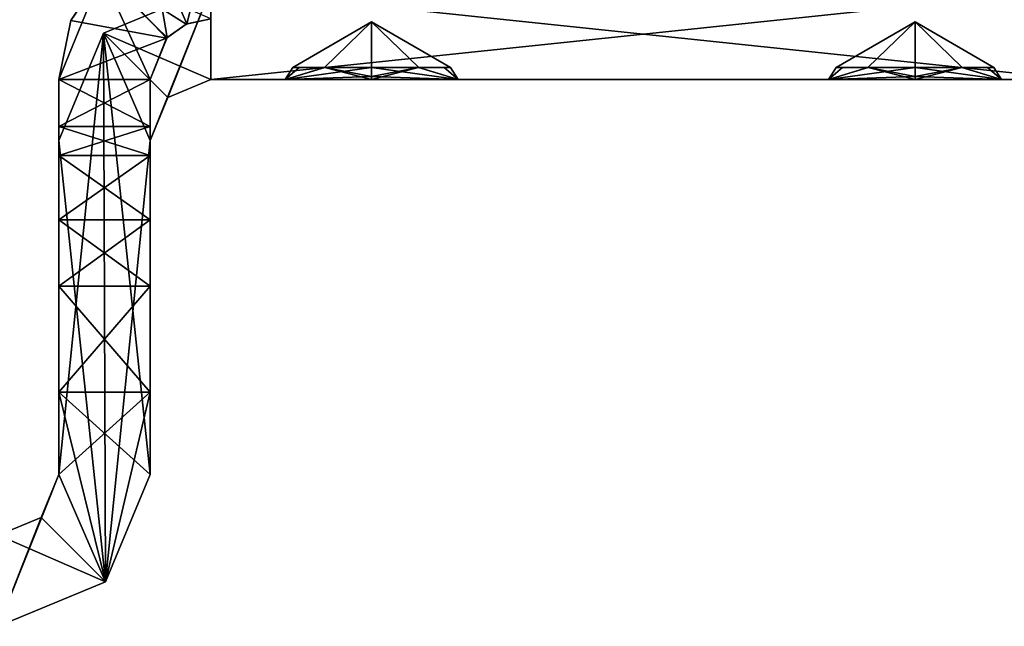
# Model space of a CAD drawing. Header units: millimetres. Extents: x -253 to 253, y -26 to 186.
# Tile 64 of 86: x 228.85 to 245.07, y -15.5 to -5.51. Entities that reach past the tile are written whole.
import ezdxf

# ---------------------------------------------------------------- set-up
doc = ezdxf.new("R2010")
doc.units = ezdxf.units.MM
doc.header["$LTSCALE"] = 52.148148
for name, color, linetype in [('1077', 7, 'CONTINUOUS'), ('1078', 7, 'CONTINUOUS'), ('1079', 7, 'CONTINUOUS'), ('1080', 7, 'CONTINUOUS'), ('1081', 7, 'CONTINUOUS'), ('1082', 7, 'CONTINUOUS'), ('1087', 7, 'CONTINUOUS'), ('1088', 7, 'CONTINUOUS'), ('1116', 7, 'CONTINUOUS'), ('1117', 7, 'CONTINUOUS'), ('1118', 7, 'CONTINUOUS'), ('1119', 7, 'CONTINUOUS'), ('1120', 7, 'CONTINUOUS'), ('1121', 7, 'CONTINUOUS'), ('1122', 7, 'CONTINUOUS'), ('1123', 7, 'CONTINUOUS'), ('1206', 7, 'CONTINUOUS'), ('1207', 7, 'CONTINUOUS'), ('1208', 7, 'CONTINUOUS'), ('1209', 7, 'CONTINUOUS'), ('1219', 7, 'CONTINUOUS'), ('1220', 7, 'CONTINUOUS'), ('1221', 7, 'CONTINUOUS'), ('1222', 7, 'CONTINUOUS'), ('1223', 7, 'CONTINUOUS'), ('1224', 7, 'CONTINUOUS'), ('1225', 7, 'CONTINUOUS'), ('1226', 7, 'CONTINUOUS'), ('1227', 7, 'CONTINUOUS'), ('1228', 7, 'CONTINUOUS'), ('1229', 7, 'CONTINUOUS'), ('1230', 7, 'CONTINUOUS'), ('1231', 7, 'CONTINUOUS'), ('1232', 7, 'CONTINUOUS'), ('1233', 7, 'CONTINUOUS'), ('1234', 7, 'CONTINUOUS'), ('1235', 7, 'CONTINUOUS'), ('1236', 7, 'CONTINUOUS'), ('715', 7, 'CONTINUOUS'), ('717', 7, 'CONTINUOUS'), ('720', 7, 'CONTINUOUS'), ('721', 7, 'CONTINUOUS'), ('722', 7, 'CONTINUOUS')]:
    doc.layers.add(name, color=color, linetype=linetype)

msp = doc.modelspace()

# ---------------------------------------------------------------- linework, layer by layer
at = {"layer": '1077', "linetype": 'Continuous'}
for points in [[(232, -5.5, -88.84), (232, -5.5, -19.16), (231.595, -5.586, -19.18), (232, -5.5, -88.84)], [(232, -5.5, -88.84), (231.595, -5.586, -19.18), (231.609, -5.58, -88.821), (232, -5.5, -88.84)], [(231.595, -5.586, -19.18), (231.269, -5.818, -19.208), (231.281, -5.805, -88.793), (231.595, -5.586, -19.18)], [(231.609, -5.58, -88.821), (231.595, -5.586, -19.18), (231.281, -5.805, -88.793), (231.609, -5.58, -88.821)], [(231.269, -5.818, -19.208), (231, -6.5, -19.15), (231.281, -5.805, -88.793), (231.269, -5.818, -19.208)], [(231.281, -5.805, -88.793), (231, -6.5, -19.15), (231, -6.5, -88.85), (231.281, -5.805, -88.793)]]:
    msp.add_3dface(points, dxfattribs=at)
at = {"layer": '1078', "linetype": 'Continuous'}
for points in [[(229.698, -5.525, -19.21), (231.269, -5.818, -19.208), (230.241, -4.724, -19.206), (229.698, -5.525, -19.21)], [(231.595, -5.586, -19.18), (232, -5.5, -19.16), (230.241, -4.724, -19.206), (231.595, -5.586, -19.18)], [(231.269, -5.818, -19.208), (231.595, -5.586, -19.18), (230.241, -4.724, -19.206), (231.269, -5.818, -19.208)], [(229.5, -6.5, -19.15), (231.269, -5.818, -19.208), (229.698, -5.525, -19.21), (229.5, -6.5, -19.15)], [(231, -6.5, -19.15), (231.269, -5.818, -19.208), (229.5, -6.5, -19.15), (231, -6.5, -19.15)]]:
    msp.add_3dface(points, dxfattribs=at)
at = {"layer": '1079', "linetype": 'Continuous'}
for points in [[(231, -6.5, -19.15), (229.5, -6.5, -19.15), (229.5, -7.269, -18.827), (231, -6.5, -19.15)], [(231, -6.5, -19.15), (229.5, -7.269, -18.827), (231, -7.269, -18.827), (231, -6.5, -19.15)], [(229.5, -7.746, -18.144), (231, -7.746, -18.144), (231, -7.269, -18.827), (229.5, -7.746, -18.144)], [(229.5, -7.269, -18.827), (229.5, -7.746, -18.144), (231, -7.269, -18.827), (229.5, -7.269, -18.827)]]:
    msp.add_3dface(points, dxfattribs=at)
at = {"layer": '1080', "linetype": 'Continuous'}
for points in [[(231, -7.746, -18.144), (229.5, -7.746, -18.144), (229.5, -8.807, -15.032), (231, -7.746, -18.144)], [(231, -7.746, -18.144), (229.5, -8.807, -15.032), (231, -8.807, -15.032), (231, -7.746, -18.144)]]:
    msp.add_3dface(points, dxfattribs=at)
at = {"layer": '1081', "linetype": 'Continuous'}
for points in [[(231, -8.807, -15.032), (229.5, -8.807, -15.032), (229.5, -9.901, -13.56), (231, -8.807, -15.032)], [(231, -8.807, -15.032), (229.5, -9.901, -13.56), (231, -9.901, -13.56), (231, -8.807, -15.032)], [(229.5, -11.647, -13), (231, -11.647, -13), (231, -9.901, -13.56), (229.5, -11.647, -13)], [(229.5, -9.901, -13.56), (229.5, -11.647, -13), (231, -9.901, -13.56), (229.5, -9.901, -13.56)]]:
    msp.add_3dface(points, dxfattribs=at)
at = {"layer": '1082', "linetype": 'Continuous'}
for points in [[(231, -11.647, -13), (229.5, -11.647, -13), (231, -13, -13), (231, -11.647, -13)], [(229.5, -11.647, -13), (229.5, -13, -13), (230.268, -14.768, -13), (229.5, -11.647, -13)], [(231, -13, -13), (229.5, -11.647, -13), (230.268, -14.768, -13), (231, -13, -13)], [(229.5, -13, -13), (229.207, -13.707, -13), (230.268, -14.768, -13), (229.5, -13, -13)], [(229.207, -13.707, -13), (228.5, -14, -13), (230.268, -14.768, -13), (229.207, -13.707, -13)], [(230.268, -14.768, -13), (228.5, -14, -13), (228.5, -15.5, -13), (230.268, -14.768, -13)]]:
    msp.add_3dface(points, dxfattribs=at)
at = {"layer": '1087', "linetype": 'Continuous'}
for points in [[(231, -11.647, -95), (230.268, -14.768, -95), (229.5, -13, -95), (231, -11.647, -95)], [(229.5, -11.647, -95), (231, -11.647, -95), (229.5, -13, -95), (229.5, -11.647, -95)], [(231, -13, -95), (230.268, -14.768, -95), (231, -11.647, -95), (231, -13, -95)], [(230.268, -14.768, -95), (228.5, -15.5, -95), (229.5, -13, -95), (230.268, -14.768, -95)], [(229.5, -13, -95), (228.5, -15.5, -95), (229.207, -13.707, -95), (229.5, -13, -95)], [(228.5, -15.5, -95), (228.5, -14, -95), (229.207, -13.707, -95), (228.5, -15.5, -95)]]:
    msp.add_3dface(points, dxfattribs=at)
at = {"layer": '1088', "linetype": 'Continuous'}
for points in [[(231, -13, -13), (230.268, -14.768, -13), (231, -13, -95), (231, -13, -13)], [(230.268, -14.768, -13), (230.268, -14.768, -95), (231, -13, -95), (230.268, -14.768, -13)], [(230.268, -14.768, -13), (228.5, -15.5, -13), (230.268, -14.768, -95), (230.268, -14.768, -13)], [(228.5, -15.5, -13), (228.5, -15.5, -95), (230.268, -14.768, -95), (228.5, -15.5, -13)]]:
    msp.add_3dface(points, dxfattribs=at)
at = {"layer": '1116', "linetype": 'Continuous'}
for points in [[(231, -6.5, -88.85), (231, -6.5, -19.15), (231, -7.269, -89.173), (231, -6.5, -88.85)], [(231, -6.5, -19.15), (231, -7.269, -18.827), (231, -13, -95), (231, -6.5, -19.15)], [(231, -6.5, -19.15), (231, -13, -95), (231, -7.269, -89.173), (231, -6.5, -19.15)], [(231, -7.269, -18.827), (231, -7.746, -18.144), (231, -13, -95), (231, -7.269, -18.827)], [(231, -7.269, -89.173), (231, -13, -95), (231, -7.746, -89.856), (231, -7.269, -89.173)], [(231, -7.746, -18.144), (231, -8.807, -15.032), (231, -13, -95), (231, -7.746, -18.144)], [(231, -7.746, -89.856), (231, -13, -95), (231, -8.807, -92.968), (231, -7.746, -89.856)], [(231, -8.807, -15.032), (231, -9.901, -13.56), (231, -13, -95), (231, -8.807, -15.032)], [(231, -8.807, -92.968), (231, -13, -95), (231, -9.901, -94.44), (231, -8.807, -92.968)], [(231, -9.901, -13.56), (231, -11.647, -13), (231, -13, -95), (231, -9.901, -13.56)], [(231, -13, -95), (231, -11.647, -95), (231, -9.901, -94.44), (231, -13, -95)], [(231, -11.647, -13), (231, -13, -13), (231, -13, -95), (231, -11.647, -13)]]:
    msp.add_3dface(points, dxfattribs=at)
at = {"layer": '1117', "linetype": 'Continuous'}
for points in [[(231, -6.5, -88.85), (231, -7.269, -89.173), (229.5, -6.5, -88.85), (231, -6.5, -88.85)], [(229.5, -6.5, -88.85), (231, -7.269, -89.173), (229.5, -7.269, -89.173), (229.5, -6.5, -88.85)], [(231, -7.269, -89.173), (231, -7.746, -89.856), (229.5, -7.269, -89.173), (231, -7.269, -89.173)], [(229.5, -7.269, -89.173), (231, -7.746, -89.856), (229.5, -7.746, -89.856), (229.5, -7.269, -89.173)]]:
    msp.add_3dface(points, dxfattribs=at)
at = {"layer": '1118', "linetype": 'Continuous'}
for points in [[(232, -4, -88.84), (231.609, -5.58, -88.821), (231.006, -4.206, -88.82), (232, -4, -88.84)], [(232, -4, -88.84), (232, -5.5, -88.84), (231.609, -5.58, -88.821), (232, -4, -88.84)], [(231.006, -4.206, -88.82), (231.281, -5.805, -88.793), (230.206, -4.759, -88.793), (231.006, -4.206, -88.82)], [(231.609, -5.58, -88.821), (231.281, -5.805, -88.793), (231.006, -4.206, -88.82), (231.609, -5.58, -88.821)], [(231, -6.5, -88.85), (229.5, -6.5, -88.85), (230.206, -4.759, -88.793), (231, -6.5, -88.85)], [(231.281, -5.805, -88.793), (231, -6.5, -88.85), (230.206, -4.759, -88.793), (231.281, -5.805, -88.793)]]:
    msp.add_3dface(points, dxfattribs=at)
at = {"layer": '1119', "linetype": 'Continuous'}
for points in [[(229.5, -6.5, -88.85), (229.698, -5.525, -19.21), (230.206, -4.759, -88.793), (229.5, -6.5, -88.85)], [(229.698, -5.525, -19.21), (230.241, -4.724, -19.206), (230.206, -4.759, -88.793), (229.698, -5.525, -19.21)], [(229.5, -6.5, -19.15), (229.698, -5.525, -19.21), (229.5, -6.5, -88.85), (229.5, -6.5, -19.15)]]:
    msp.add_3dface(points, dxfattribs=at)
at = {"layer": '1120', "linetype": 'Continuous'}
for points in [[(229.5, -7.269, -18.827), (229.5, -6.5, -19.15), (229.5, -6.5, -88.85), (229.5, -7.269, -18.827)], [(229.5, -13, -13), (229.5, -7.269, -18.827), (229.5, -6.5, -88.85), (229.5, -13, -13)], [(229.5, -13, -13), (229.5, -6.5, -88.85), (229.5, -7.269, -89.173), (229.5, -13, -13)], [(229.5, -7.746, -18.144), (229.5, -7.269, -18.827), (229.5, -13, -13), (229.5, -7.746, -18.144)], [(229.5, -13, -13), (229.5, -7.269, -89.173), (229.5, -7.746, -89.856), (229.5, -13, -13)], [(229.5, -8.807, -15.032), (229.5, -7.746, -18.144), (229.5, -13, -13), (229.5, -8.807, -15.032)], [(229.5, -13, -13), (229.5, -7.746, -89.856), (229.5, -8.807, -92.968), (229.5, -13, -13)], [(229.5, -9.901, -13.56), (229.5, -8.807, -15.032), (229.5, -13, -13), (229.5, -9.901, -13.56)], [(229.5, -9.901, -94.44), (229.5, -13, -13), (229.5, -8.807, -92.968), (229.5, -9.901, -94.44)], [(229.5, -11.647, -13), (229.5, -9.901, -13.56), (229.5, -13, -13), (229.5, -11.647, -13)], [(229.5, -11.647, -95), (229.5, -13, -13), (229.5, -9.901, -94.44), (229.5, -11.647, -95)], [(229.5, -13, -13), (229.5, -11.647, -95), (229.5, -13, -95), (229.5, -13, -13)]]:
    msp.add_3dface(points, dxfattribs=at)
at = {"layer": '1121', "linetype": 'Continuous'}
for points in [[(229.207, -13.707, -13), (229.5, -13, -13), (229.207, -13.707, -95), (229.207, -13.707, -13)], [(229.5, -13, -13), (229.5, -13, -95), (229.207, -13.707, -95), (229.5, -13, -13)], [(228.5, -14, -13), (229.207, -13.707, -13), (228.5, -14, -95), (228.5, -14, -13)], [(228.5, -14, -95), (229.207, -13.707, -13), (229.207, -13.707, -95), (228.5, -14, -95)]]:
    msp.add_3dface(points, dxfattribs=at)
at = {"layer": '1122', "linetype": 'Continuous'}
for points in [[(231, -8.807, -92.968), (231, -9.901, -94.44), (229.5, -8.807, -92.968), (231, -8.807, -92.968)], [(231, -9.901, -94.44), (229.5, -9.901, -94.44), (229.5, -8.807, -92.968), (231, -9.901, -94.44)], [(231, -11.647, -95), (229.5, -11.647, -95), (229.5, -9.901, -94.44), (231, -11.647, -95)], [(231, -9.901, -94.44), (231, -11.647, -95), (229.5, -9.901, -94.44), (231, -9.901, -94.44)]]:
    msp.add_3dface(points, dxfattribs=at)
at = {"layer": '1123', "linetype": 'Continuous'}
for points in [[(231, -7.746, -89.856), (231, -8.807, -92.968), (229.5, -7.746, -89.856), (231, -7.746, -89.856)], [(229.5, -7.746, -89.856), (231, -8.807, -92.968), (229.5, -8.807, -92.968), (229.5, -7.746, -89.856)]]:
    msp.add_3dface(points, dxfattribs=at)
at = {"layer": '1206', "linetype": 'Continuous'}
for points in [[(231, -13, -269), (230.268, -14.768, -269), (231, -13, -335), (231, -13, -269)], [(230.268, -14.768, -269), (230.268, -14.768, -335), (231, -13, -335), (230.268, -14.768, -269)], [(228.5, -15.5, -269), (228.5, -15.5, -335), (230.268, -14.768, -335), (228.5, -15.5, -269)], [(230.268, -14.768, -269), (228.5, -15.5, -269), (230.268, -14.768, -335), (230.268, -14.768, -269)]]:
    msp.add_3dface(points, dxfattribs=at)
at = {"layer": '1207', "linetype": 'Continuous'}
for points in [[(231, -7.5, -269), (231, -13, -269), (231, -13, -335), (231, -7.5, -269)], [(231, -7.5, -269), (231, -13, -335), (231, -7.5, -335), (231, -7.5, -269)]]:
    msp.add_3dface(points, dxfattribs=at)
at = {"layer": '1208', "linetype": 'Continuous'}
for points in [[(232, -6.5, -269), (231.293, -6.793, -269), (232, -6.5, -335), (232, -6.5, -269)], [(231.293, -6.793, -269), (231.293, -6.793, -335), (232, -6.5, -335), (231.293, -6.793, -269)], [(231.293, -6.793, -269), (231, -7.5, -269), (231.293, -6.793, -335), (231.293, -6.793, -269)], [(231, -7.5, -269), (231, -7.5, -335), (231.293, -6.793, -335), (231, -7.5, -269)]]:
    msp.add_3dface(points, dxfattribs=at)
at = {"layer": '1209', "linetype": 'Continuous'}
for points in [[(246.25, -6.5, -269), (232, -6.5, -269), (234.65, -6.5, -271.355), (246.25, -6.5, -269)], [(232, -6.5, -269), (232, -6.5, -335), (233.224, -6.5, -272.178), (232, -6.5, -269)], [(234.65, -6.5, -271.355), (232, -6.5, -269), (233.224, -6.5, -272.178), (234.65, -6.5, -271.355)], [(232, -6.5, -335), (246.25, -6.5, -335), (243.6, -6.5, -332.645), (232, -6.5, -335)], [(232, -6.5, -335), (243.6, -6.5, -332.645), (234.65, -6.5, -332.645), (232, -6.5, -335)], [(232, -6.5, -335), (234.65, -6.5, -332.645), (233.225, -6.5, -331.822), (232, -6.5, -335)], [(233.224, -6.5, -330.178), (232, -6.5, -335), (233.225, -6.5, -331.822), (233.224, -6.5, -330.178)], [(232, -6.5, -335), (233.224, -6.5, -330.178), (234.65, -6.5, -303.645), (232, -6.5, -335)], [(232, -6.5, -335), (234.65, -6.5, -303.645), (233.225, -6.5, -302.822), (232, -6.5, -335)], [(233.224, -6.5, -301.178), (232, -6.5, -335), (233.225, -6.5, -302.822), (233.224, -6.5, -301.178)], [(232, -6.5, -335), (233.224, -6.5, -301.178), (233.225, -6.5, -273.822), (232, -6.5, -335)], [(233.224, -6.5, -272.178), (232, -6.5, -335), (233.225, -6.5, -273.822), (233.224, -6.5, -272.178)], [(234.65, -6.5, -329.355), (243.6, -6.5, -303.645), (233.224, -6.5, -330.178), (234.65, -6.5, -329.355)], [(233.224, -6.5, -330.178), (243.6, -6.5, -303.645), (234.65, -6.5, -303.645), (233.224, -6.5, -330.178)], [(234.65, -6.5, -300.355), (243.6, -6.5, -274.645), (233.224, -6.5, -301.178), (234.65, -6.5, -300.355)], [(233.224, -6.5, -301.178), (243.6, -6.5, -274.645), (234.65, -6.5, -274.645), (233.224, -6.5, -301.178)], [(233.224, -6.5, -301.178), (234.65, -6.5, -274.645), (233.225, -6.5, -273.822), (233.224, -6.5, -301.178)], [(243.6, -6.5, -271.355), (246.25, -6.5, -269), (234.65, -6.5, -271.355), (243.6, -6.5, -271.355)], [(243.6, -6.5, -332.645), (242.175, -6.5, -331.822), (234.65, -6.5, -332.645), (243.6, -6.5, -332.645)], [(243.6, -6.5, -329.355), (245.026, -6.5, -302.822), (234.65, -6.5, -329.355), (243.6, -6.5, -329.355)], [(236.075, -6.5, -330.178), (243.6, -6.5, -329.355), (234.65, -6.5, -329.355), (236.075, -6.5, -330.178)], [(234.65, -6.5, -332.645), (242.175, -6.5, -331.822), (236.076, -6.5, -331.822), (234.65, -6.5, -332.645)], [(245.026, -6.5, -302.822), (243.6, -6.5, -303.645), (234.65, -6.5, -329.355), (245.026, -6.5, -302.822)], [(243.6, -6.5, -303.645), (242.175, -6.5, -302.822), (234.65, -6.5, -303.645), (243.6, -6.5, -303.645)], [(243.6, -6.5, -300.355), (245.026, -6.5, -273.822), (234.65, -6.5, -300.355), (243.6, -6.5, -300.355)], [(236.075, -6.5, -301.178), (243.6, -6.5, -300.355), (234.65, -6.5, -300.355), (236.075, -6.5, -301.178)], [(234.65, -6.5, -303.645), (242.175, -6.5, -302.822), (236.076, -6.5, -302.822), (234.65, -6.5, -303.645)], [(245.026, -6.5, -273.822), (243.6, -6.5, -274.645), (234.65, -6.5, -300.355), (245.026, -6.5, -273.822)], [(243.6, -6.5, -274.645), (242.175, -6.5, -273.822), (234.65, -6.5, -274.645), (243.6, -6.5, -274.645)], [(236.075, -6.5, -272.178), (243.6, -6.5, -271.355), (234.65, -6.5, -271.355), (236.075, -6.5, -272.178)], [(234.65, -6.5, -274.645), (242.175, -6.5, -273.822), (236.076, -6.5, -273.822), (234.65, -6.5, -274.645)], [(242.174, -6.5, -330.178), (243.6, -6.5, -329.355), (236.075, -6.5, -330.178), (242.174, -6.5, -330.178)], [(236.076, -6.5, -331.822), (242.174, -6.5, -330.178), (236.075, -6.5, -330.178), (236.076, -6.5, -331.822)], [(242.174, -6.5, -301.178), (243.6, -6.5, -300.355), (236.075, -6.5, -301.178), (242.174, -6.5, -301.178)], [(236.076, -6.5, -302.822), (242.174, -6.5, -301.178), (236.075, -6.5, -301.178), (236.076, -6.5, -302.822)], [(242.174, -6.5, -272.178), (243.6, -6.5, -271.355), (236.075, -6.5, -272.178), (242.174, -6.5, -272.178)], [(236.076, -6.5, -273.822), (242.174, -6.5, -272.178), (236.075, -6.5, -272.178), (236.076, -6.5, -273.822)], [(242.175, -6.5, -331.822), (242.174, -6.5, -330.178), (236.076, -6.5, -331.822), (242.175, -6.5, -331.822)], [(242.175, -6.5, -302.822), (242.174, -6.5, -301.178), (236.076, -6.5, -302.822), (242.175, -6.5, -302.822)], [(242.175, -6.5, -273.822), (242.174, -6.5, -272.178), (236.076, -6.5, -273.822), (242.175, -6.5, -273.822)], [(245.025, -6.5, -301.178), (246.25, -6.5, -269), (243.6, -6.5, -300.355), (245.025, -6.5, -301.178)], [(243.6, -6.5, -300.355), (246.25, -6.5, -269), (245.026, -6.5, -273.822), (243.6, -6.5, -300.355)], [(245.025, -6.5, -272.178), (246.25, -6.5, -269), (243.6, -6.5, -271.355), (245.025, -6.5, -272.178)], [(243.6, -6.5, -332.645), (246.25, -6.5, -335), (245.026, -6.5, -331.822), (243.6, -6.5, -332.645)], [(243.6, -6.5, -329.355), (245.025, -6.5, -330.178), (245.026, -6.5, -302.822), (243.6, -6.5, -329.355)], [(245.026, -6.5, -331.822), (246.25, -6.5, -269), (245.025, -6.5, -330.178), (245.026, -6.5, -331.822)], [(245.025, -6.5, -330.178), (246.25, -6.5, -269), (245.026, -6.5, -302.822), (245.025, -6.5, -330.178)], [(245.026, -6.5, -302.822), (246.25, -6.5, -269), (245.025, -6.5, -301.178), (245.026, -6.5, -302.822)], [(245.026, -6.5, -273.822), (246.25, -6.5, -269), (245.025, -6.5, -272.178), (245.026, -6.5, -273.822)], [(246.25, -6.5, -335), (246.25, -6.5, -269), (245.026, -6.5, -331.822), (246.25, -6.5, -335)]]:
    msp.add_3dface(points, dxfattribs=at)
at = {"layer": '1219', "linetype": 'Continuous'}
for points in [[(243.6, -6.446, -332.445), (245.026, -6.5, -331.822), (243.6, -6.3, -332.299), (243.6, -6.446, -332.445)], [(243.6, -6.3, -332.299), (245.026, -6.5, -331.822), (244.375, -6.3, -332.042), (243.6, -6.3, -332.299)], [(245.025, -6.5, -330.178), (243.6, -6.5, -329.355), (244.372, -6.3, -329.956), (245.025, -6.5, -330.178)], [(244.372, -6.3, -329.956), (243.6, -6.5, -329.355), (243.6, -6.446, -329.555), (244.372, -6.3, -329.956)], [(243.6, -6.3, -329.701), (244.372, -6.3, -329.956), (243.6, -6.446, -329.555), (243.6, -6.3, -329.701)], [(244.793, -6.3, -330.487), (245.025, -6.5, -330.178), (244.372, -6.3, -329.956), (244.793, -6.3, -330.487)], [(244.375, -6.3, -332.042), (245.026, -6.5, -331.822), (244.796, -6.3, -331.506), (244.375, -6.3, -332.042)], [(244.899, -6.3, -330.998), (245.025, -6.5, -330.178), (244.793, -6.3, -330.487), (244.899, -6.3, -330.998)], [(245.026, -6.5, -331.822), (245.025, -6.5, -330.178), (244.796, -6.3, -331.506), (245.026, -6.5, -331.822)], [(244.796, -6.3, -331.506), (245.025, -6.5, -330.178), (244.899, -6.3, -330.998), (244.796, -6.3, -331.506)], [(243.6, -6.5, -332.645), (245.026, -6.5, -331.822), (243.6, -6.446, -332.445), (243.6, -6.5, -332.645)]]:
    msp.add_3dface(points, dxfattribs=at)
at = {"layer": '1220', "linetype": 'Continuous'}
for points in [[(242.174, -6.5, -330.178), (242.175, -6.5, -331.822), (242.404, -6.3, -330.494), (242.174, -6.5, -330.178)], [(242.174, -6.5, -330.178), (243.6, -6.3, -329.701), (243.6, -6.446, -329.555), (242.174, -6.5, -330.178)], [(243.6, -6.3, -329.701), (242.174, -6.5, -330.178), (242.825, -6.3, -329.958), (243.6, -6.3, -329.701)], [(242.825, -6.3, -329.958), (242.174, -6.5, -330.178), (242.404, -6.3, -330.494), (242.825, -6.3, -329.958)], [(242.175, -6.5, -331.822), (243.6, -6.5, -332.645), (242.828, -6.3, -332.044), (242.175, -6.5, -331.822)], [(242.404, -6.3, -330.494), (242.175, -6.5, -331.822), (242.301, -6.3, -331.002), (242.404, -6.3, -330.494)], [(242.301, -6.3, -331.002), (242.175, -6.5, -331.822), (242.407, -6.3, -331.513), (242.301, -6.3, -331.002)], [(242.407, -6.3, -331.513), (242.175, -6.5, -331.822), (242.828, -6.3, -332.044), (242.407, -6.3, -331.513)], [(243.6, -6.5, -332.645), (243.6, -6.446, -332.445), (242.828, -6.3, -332.044), (243.6, -6.5, -332.645)], [(243.6, -6.446, -332.445), (243.6, -6.3, -332.299), (242.828, -6.3, -332.044), (243.6, -6.446, -332.445)], [(243.6, -6.5, -329.355), (242.174, -6.5, -330.178), (243.6, -6.446, -329.555), (243.6, -6.5, -329.355)]]:
    msp.add_3dface(points, dxfattribs=at)
at = {"layer": '1221', "linetype": 'Continuous'}
for points in [[(242.301, -6.3, -331.002), (243.6, -6.3, -332.299), (243.6, -5.55, -331), (242.301, -6.3, -331.002)], [(242.825, -6.3, -329.958), (242.301, -6.3, -331.002), (243.6, -5.55, -331), (242.825, -6.3, -329.958)], [(243.6, -6.3, -329.701), (242.825, -6.3, -329.958), (243.6, -5.55, -331), (243.6, -6.3, -329.701)], [(243.6, -6.3, -332.299), (244.375, -6.3, -332.042), (243.6, -5.55, -331), (243.6, -6.3, -332.299)], [(244.375, -6.3, -332.042), (244.899, -6.3, -330.998), (243.6, -5.55, -331), (244.375, -6.3, -332.042)], [(244.899, -6.3, -330.998), (243.6, -6.3, -329.701), (243.6, -5.55, -331), (244.899, -6.3, -330.998)], [(243.6, -6.3, -332.299), (242.301, -6.3, -331.002), (242.828, -6.3, -332.044), (243.6, -6.3, -332.299)], [(242.825, -6.3, -329.958), (242.404, -6.3, -330.494), (242.301, -6.3, -331.002), (242.825, -6.3, -329.958)], [(242.301, -6.3, -331.002), (242.407, -6.3, -331.513), (242.828, -6.3, -332.044), (242.301, -6.3, -331.002)], [(244.899, -6.3, -330.998), (244.372, -6.3, -329.956), (243.6, -6.3, -329.701), (244.899, -6.3, -330.998)], [(244.899, -6.3, -330.998), (244.793, -6.3, -330.487), (244.372, -6.3, -329.956), (244.899, -6.3, -330.998)], [(244.375, -6.3, -332.042), (244.796, -6.3, -331.506), (244.899, -6.3, -330.998), (244.375, -6.3, -332.042)]]:
    msp.add_3dface(points, dxfattribs=at)
at = {"layer": '1222', "linetype": 'Continuous'}
for points in [[(243.6, -6.446, -303.445), (245.026, -6.5, -302.822), (243.6, -6.3, -303.299), (243.6, -6.446, -303.445)], [(243.6, -6.3, -303.299), (245.026, -6.5, -302.822), (244.375, -6.3, -303.042), (243.6, -6.3, -303.299)], [(245.025, -6.5, -301.178), (243.6, -6.5, -300.355), (244.372, -6.3, -300.956), (245.025, -6.5, -301.178)], [(244.372, -6.3, -300.956), (243.6, -6.5, -300.355), (243.6, -6.446, -300.555), (244.372, -6.3, -300.956)], [(243.6, -6.3, -300.701), (244.372, -6.3, -300.956), (243.6, -6.446, -300.555), (243.6, -6.3, -300.701)], [(244.793, -6.3, -301.487), (245.025, -6.5, -301.178), (244.372, -6.3, -300.956), (244.793, -6.3, -301.487)], [(244.375, -6.3, -303.042), (245.026, -6.5, -302.822), (244.796, -6.3, -302.506), (244.375, -6.3, -303.042)], [(244.899, -6.3, -301.998), (245.025, -6.5, -301.178), (244.793, -6.3, -301.487), (244.899, -6.3, -301.998)], [(245.026, -6.5, -302.822), (245.025, -6.5, -301.178), (244.796, -6.3, -302.506), (245.026, -6.5, -302.822)], [(244.796, -6.3, -302.506), (245.025, -6.5, -301.178), (244.899, -6.3, -301.998), (244.796, -6.3, -302.506)], [(243.6, -6.5, -303.645), (245.026, -6.5, -302.822), (243.6, -6.446, -303.445), (243.6, -6.5, -303.645)]]:
    msp.add_3dface(points, dxfattribs=at)
at = {"layer": '1223', "linetype": 'Continuous'}
for points in [[(242.174, -6.5, -301.178), (242.175, -6.5, -302.822), (242.404, -6.3, -301.494), (242.174, -6.5, -301.178)], [(242.174, -6.5, -301.178), (243.6, -6.3, -300.701), (243.6, -6.446, -300.555), (242.174, -6.5, -301.178)], [(243.6, -6.3, -300.701), (242.174, -6.5, -301.178), (242.825, -6.3, -300.958), (243.6, -6.3, -300.701)], [(242.825, -6.3, -300.958), (242.174, -6.5, -301.178), (242.404, -6.3, -301.494), (242.825, -6.3, -300.958)], [(242.175, -6.5, -302.822), (243.6, -6.5, -303.645), (242.828, -6.3, -303.044), (242.175, -6.5, -302.822)], [(242.404, -6.3, -301.494), (242.175, -6.5, -302.822), (242.301, -6.3, -302.002), (242.404, -6.3, -301.494)], [(242.301, -6.3, -302.002), (242.175, -6.5, -302.822), (242.407, -6.3, -302.513), (242.301, -6.3, -302.002)], [(242.407, -6.3, -302.513), (242.175, -6.5, -302.822), (242.828, -6.3, -303.044), (242.407, -6.3, -302.513)], [(243.6, -6.5, -303.645), (243.6, -6.446, -303.445), (242.828, -6.3, -303.044), (243.6, -6.5, -303.645)], [(243.6, -6.446, -303.445), (243.6, -6.3, -303.299), (242.828, -6.3, -303.044), (243.6, -6.446, -303.445)], [(243.6, -6.5, -300.355), (242.174, -6.5, -301.178), (243.6, -6.446, -300.555), (243.6, -6.5, -300.355)]]:
    msp.add_3dface(points, dxfattribs=at)
at = {"layer": '1224', "linetype": 'Continuous'}
for points in [[(242.301, -6.3, -302.002), (243.6, -6.3, -303.299), (243.6, -5.55, -302), (242.301, -6.3, -302.002)], [(242.825, -6.3, -300.958), (242.301, -6.3, -302.002), (243.6, -5.55, -302), (242.825, -6.3, -300.958)], [(243.6, -6.3, -300.701), (242.825, -6.3, -300.958), (243.6, -5.55, -302), (243.6, -6.3, -300.701)], [(243.6, -6.3, -303.299), (244.375, -6.3, -303.042), (243.6, -5.55, -302), (243.6, -6.3, -303.299)], [(244.375, -6.3, -303.042), (244.899, -6.3, -301.998), (243.6, -5.55, -302), (244.375, -6.3, -303.042)], [(244.899, -6.3, -301.998), (243.6, -6.3, -300.701), (243.6, -5.55, -302), (244.899, -6.3, -301.998)], [(243.6, -6.3, -303.299), (242.301, -6.3, -302.002), (242.828, -6.3, -303.044), (243.6, -6.3, -303.299)], [(242.825, -6.3, -300.958), (242.404, -6.3, -301.494), (242.301, -6.3, -302.002), (242.825, -6.3, -300.958)], [(242.301, -6.3, -302.002), (242.407, -6.3, -302.513), (242.828, -6.3, -303.044), (242.301, -6.3, -302.002)], [(244.899, -6.3, -301.998), (244.372, -6.3, -300.956), (243.6, -6.3, -300.701), (244.899, -6.3, -301.998)], [(244.899, -6.3, -301.998), (244.793, -6.3, -301.487), (244.372, -6.3, -300.956), (244.899, -6.3, -301.998)], [(244.375, -6.3, -303.042), (244.796, -6.3, -302.506), (244.899, -6.3, -301.998), (244.375, -6.3, -303.042)]]:
    msp.add_3dface(points, dxfattribs=at)
at = {"layer": '1225', "linetype": 'Continuous'}
for points in [[(243.6, -6.446, -274.445), (245.026, -6.5, -273.822), (243.6, -6.3, -274.299), (243.6, -6.446, -274.445)], [(243.6, -6.3, -274.299), (245.026, -6.5, -273.822), (244.375, -6.3, -274.042), (243.6, -6.3, -274.299)], [(245.025, -6.5, -272.178), (243.6, -6.5, -271.355), (244.372, -6.3, -271.956), (245.025, -6.5, -272.178)], [(244.372, -6.3, -271.956), (243.6, -6.5, -271.355), (243.6, -6.446, -271.555), (244.372, -6.3, -271.956)], [(243.6, -6.3, -271.701), (244.372, -6.3, -271.956), (243.6, -6.446, -271.555), (243.6, -6.3, -271.701)], [(244.793, -6.3, -272.487), (245.025, -6.5, -272.178), (244.372, -6.3, -271.956), (244.793, -6.3, -272.487)], [(244.375, -6.3, -274.042), (245.026, -6.5, -273.822), (244.796, -6.3, -273.506), (244.375, -6.3, -274.042)], [(244.899, -6.3, -272.998), (245.025, -6.5, -272.178), (244.793, -6.3, -272.487), (244.899, -6.3, -272.998)], [(245.026, -6.5, -273.822), (245.025, -6.5, -272.178), (244.796, -6.3, -273.506), (245.026, -6.5, -273.822)], [(244.796, -6.3, -273.506), (245.025, -6.5, -272.178), (244.899, -6.3, -272.998), (244.796, -6.3, -273.506)], [(243.6, -6.5, -274.645), (245.026, -6.5, -273.822), (243.6, -6.446, -274.445), (243.6, -6.5, -274.645)]]:
    msp.add_3dface(points, dxfattribs=at)
at = {"layer": '1226', "linetype": 'Continuous'}
for points in [[(242.174, -6.5, -272.178), (242.175, -6.5, -273.822), (242.404, -6.3, -272.494), (242.174, -6.5, -272.178)], [(242.174, -6.5, -272.178), (243.6, -6.3, -271.701), (243.6, -6.446, -271.555), (242.174, -6.5, -272.178)], [(243.6, -6.3, -271.701), (242.174, -6.5, -272.178), (242.825, -6.3, -271.958), (243.6, -6.3, -271.701)], [(242.825, -6.3, -271.958), (242.174, -6.5, -272.178), (242.404, -6.3, -272.494), (242.825, -6.3, -271.958)], [(242.175, -6.5, -273.822), (243.6, -6.5, -274.645), (242.828, -6.3, -274.044), (242.175, -6.5, -273.822)], [(242.404, -6.3, -272.494), (242.175, -6.5, -273.822), (242.301, -6.3, -273.002), (242.404, -6.3, -272.494)], [(242.301, -6.3, -273.002), (242.175, -6.5, -273.822), (242.407, -6.3, -273.513), (242.301, -6.3, -273.002)], [(242.407, -6.3, -273.513), (242.175, -6.5, -273.822), (242.828, -6.3, -274.044), (242.407, -6.3, -273.513)], [(243.6, -6.5, -274.645), (243.6, -6.446, -274.445), (242.828, -6.3, -274.044), (243.6, -6.5, -274.645)], [(243.6, -6.446, -274.445), (243.6, -6.3, -274.299), (242.828, -6.3, -274.044), (243.6, -6.446, -274.445)], [(243.6, -6.5, -271.355), (242.174, -6.5, -272.178), (243.6, -6.446, -271.555), (243.6, -6.5, -271.355)]]:
    msp.add_3dface(points, dxfattribs=at)
at = {"layer": '1227', "linetype": 'Continuous'}
for points in [[(242.301, -6.3, -273.002), (243.6, -6.3, -274.299), (243.6, -5.55, -273), (242.301, -6.3, -273.002)], [(242.825, -6.3, -271.958), (242.301, -6.3, -273.002), (243.6, -5.55, -273), (242.825, -6.3, -271.958)], [(243.6, -6.3, -271.701), (242.825, -6.3, -271.958), (243.6, -5.55, -273), (243.6, -6.3, -271.701)], [(243.6, -6.3, -274.299), (244.375, -6.3, -274.042), (243.6, -5.55, -273), (243.6, -6.3, -274.299)], [(244.375, -6.3, -274.042), (244.899, -6.3, -272.998), (243.6, -5.55, -273), (244.375, -6.3, -274.042)], [(244.899, -6.3, -272.998), (243.6, -6.3, -271.701), (243.6, -5.55, -273), (244.899, -6.3, -272.998)], [(243.6, -6.3, -274.299), (242.301, -6.3, -273.002), (242.828, -6.3, -274.044), (243.6, -6.3, -274.299)], [(242.825, -6.3, -271.958), (242.404, -6.3, -272.494), (242.301, -6.3, -273.002), (242.825, -6.3, -271.958)], [(242.301, -6.3, -273.002), (242.407, -6.3, -273.513), (242.828, -6.3, -274.044), (242.301, -6.3, -273.002)], [(244.899, -6.3, -272.998), (244.372, -6.3, -271.956), (243.6, -6.3, -271.701), (244.899, -6.3, -272.998)], [(244.899, -6.3, -272.998), (244.793, -6.3, -272.487), (244.372, -6.3, -271.956), (244.899, -6.3, -272.998)], [(244.375, -6.3, -274.042), (244.796, -6.3, -273.506), (244.899, -6.3, -272.998), (244.375, -6.3, -274.042)]]:
    msp.add_3dface(points, dxfattribs=at)
at = {"layer": '1228', "linetype": 'Continuous'}
for points in [[(234.65, -6.446, -332.445), (236.076, -6.5, -331.822), (234.65, -6.3, -332.299), (234.65, -6.446, -332.445)], [(234.65, -6.3, -332.299), (236.076, -6.5, -331.822), (235.425, -6.3, -332.042), (234.65, -6.3, -332.299)], [(236.075, -6.5, -330.178), (234.65, -6.5, -329.355), (235.422, -6.3, -329.956), (236.075, -6.5, -330.178)], [(235.422, -6.3, -329.956), (234.65, -6.5, -329.355), (234.65, -6.446, -329.555), (235.422, -6.3, -329.956)], [(234.65, -6.3, -329.701), (235.422, -6.3, -329.956), (234.65, -6.446, -329.555), (234.65, -6.3, -329.701)], [(235.843, -6.3, -330.487), (236.075, -6.5, -330.178), (235.422, -6.3, -329.956), (235.843, -6.3, -330.487)], [(235.425, -6.3, -332.042), (236.076, -6.5, -331.822), (235.846, -6.3, -331.506), (235.425, -6.3, -332.042)], [(235.949, -6.3, -330.998), (236.075, -6.5, -330.178), (235.843, -6.3, -330.487), (235.949, -6.3, -330.998)], [(236.076, -6.5, -331.822), (236.075, -6.5, -330.178), (235.846, -6.3, -331.506), (236.076, -6.5, -331.822)], [(235.846, -6.3, -331.506), (236.075, -6.5, -330.178), (235.949, -6.3, -330.998), (235.846, -6.3, -331.506)], [(234.65, -6.5, -332.645), (236.076, -6.5, -331.822), (234.65, -6.446, -332.445), (234.65, -6.5, -332.645)]]:
    msp.add_3dface(points, dxfattribs=at)
at = {"layer": '1229', "linetype": 'Continuous'}
for points in [[(233.224, -6.5, -330.178), (233.225, -6.5, -331.822), (233.454, -6.3, -330.494), (233.224, -6.5, -330.178)], [(233.224, -6.5, -330.178), (234.65, -6.3, -329.701), (234.65, -6.446, -329.555), (233.224, -6.5, -330.178)], [(234.65, -6.3, -329.701), (233.224, -6.5, -330.178), (233.875, -6.3, -329.958), (234.65, -6.3, -329.701)], [(233.875, -6.3, -329.958), (233.224, -6.5, -330.178), (233.454, -6.3, -330.494), (233.875, -6.3, -329.958)], [(233.225, -6.5, -331.822), (234.65, -6.5, -332.645), (233.878, -6.3, -332.044), (233.225, -6.5, -331.822)], [(233.454, -6.3, -330.494), (233.225, -6.5, -331.822), (233.351, -6.3, -331.002), (233.454, -6.3, -330.494)], [(233.351, -6.3, -331.002), (233.225, -6.5, -331.822), (233.457, -6.3, -331.513), (233.351, -6.3, -331.002)], [(233.457, -6.3, -331.513), (233.225, -6.5, -331.822), (233.878, -6.3, -332.044), (233.457, -6.3, -331.513)], [(234.65, -6.5, -332.645), (234.65, -6.446, -332.445), (233.878, -6.3, -332.044), (234.65, -6.5, -332.645)], [(234.65, -6.446, -332.445), (234.65, -6.3, -332.299), (233.878, -6.3, -332.044), (234.65, -6.446, -332.445)], [(234.65, -6.5, -329.355), (233.224, -6.5, -330.178), (234.65, -6.446, -329.555), (234.65, -6.5, -329.355)]]:
    msp.add_3dface(points, dxfattribs=at)
at = {"layer": '1230', "linetype": 'Continuous'}
for points in [[(233.351, -6.3, -331.002), (234.65, -6.3, -332.299), (234.65, -5.55, -331), (233.351, -6.3, -331.002)], [(233.875, -6.3, -329.958), (233.351, -6.3, -331.002), (234.65, -5.55, -331), (233.875, -6.3, -329.958)], [(234.65, -6.3, -329.701), (233.875, -6.3, -329.958), (234.65, -5.55, -331), (234.65, -6.3, -329.701)], [(234.65, -6.3, -332.299), (235.425, -6.3, -332.042), (234.65, -5.55, -331), (234.65, -6.3, -332.299)], [(235.425, -6.3, -332.042), (235.949, -6.3, -330.998), (234.65, -5.55, -331), (235.425, -6.3, -332.042)], [(235.949, -6.3, -330.998), (234.65, -6.3, -329.701), (234.65, -5.55, -331), (235.949, -6.3, -330.998)], [(234.65, -6.3, -332.299), (233.351, -6.3, -331.002), (233.878, -6.3, -332.044), (234.65, -6.3, -332.299)], [(233.875, -6.3, -329.958), (233.454, -6.3, -330.494), (233.351, -6.3, -331.002), (233.875, -6.3, -329.958)], [(233.351, -6.3, -331.002), (233.457, -6.3, -331.513), (233.878, -6.3, -332.044), (233.351, -6.3, -331.002)], [(235.949, -6.3, -330.998), (235.422, -6.3, -329.956), (234.65, -6.3, -329.701), (235.949, -6.3, -330.998)], [(235.949, -6.3, -330.998), (235.843, -6.3, -330.487), (235.422, -6.3, -329.956), (235.949, -6.3, -330.998)], [(235.425, -6.3, -332.042), (235.846, -6.3, -331.506), (235.949, -6.3, -330.998), (235.425, -6.3, -332.042)]]:
    msp.add_3dface(points, dxfattribs=at)
at = {"layer": '1231', "linetype": 'Continuous'}
for points in [[(234.65, -6.446, -303.445), (236.076, -6.5, -302.822), (234.65, -6.3, -303.299), (234.65, -6.446, -303.445)], [(234.65, -6.3, -303.299), (236.076, -6.5, -302.822), (235.425, -6.3, -303.042), (234.65, -6.3, -303.299)], [(236.075, -6.5, -301.178), (234.65, -6.5, -300.355), (235.422, -6.3, -300.956), (236.075, -6.5, -301.178)], [(235.422, -6.3, -300.956), (234.65, -6.5, -300.355), (234.65, -6.446, -300.555), (235.422, -6.3, -300.956)], [(234.65, -6.3, -300.701), (235.422, -6.3, -300.956), (234.65, -6.446, -300.555), (234.65, -6.3, -300.701)], [(235.843, -6.3, -301.487), (236.075, -6.5, -301.178), (235.422, -6.3, -300.956), (235.843, -6.3, -301.487)], [(235.425, -6.3, -303.042), (236.076, -6.5, -302.822), (235.846, -6.3, -302.506), (235.425, -6.3, -303.042)], [(235.949, -6.3, -301.998), (236.075, -6.5, -301.178), (235.843, -6.3, -301.487), (235.949, -6.3, -301.998)], [(236.076, -6.5, -302.822), (236.075, -6.5, -301.178), (235.846, -6.3, -302.506), (236.076, -6.5, -302.822)], [(235.846, -6.3, -302.506), (236.075, -6.5, -301.178), (235.949, -6.3, -301.998), (235.846, -6.3, -302.506)], [(234.65, -6.5, -303.645), (236.076, -6.5, -302.822), (234.65, -6.446, -303.445), (234.65, -6.5, -303.645)]]:
    msp.add_3dface(points, dxfattribs=at)
at = {"layer": '1232', "linetype": 'Continuous'}
for points in [[(233.224, -6.5, -301.178), (233.225, -6.5, -302.822), (233.454, -6.3, -301.494), (233.224, -6.5, -301.178)], [(233.224, -6.5, -301.178), (234.65, -6.3, -300.701), (234.65, -6.446, -300.555), (233.224, -6.5, -301.178)], [(234.65, -6.3, -300.701), (233.224, -6.5, -301.178), (233.875, -6.3, -300.958), (234.65, -6.3, -300.701)], [(233.875, -6.3, -300.958), (233.224, -6.5, -301.178), (233.454, -6.3, -301.494), (233.875, -6.3, -300.958)], [(233.225, -6.5, -302.822), (234.65, -6.5, -303.645), (233.878, -6.3, -303.044), (233.225, -6.5, -302.822)], [(233.454, -6.3, -301.494), (233.225, -6.5, -302.822), (233.351, -6.3, -302.002), (233.454, -6.3, -301.494)], [(233.351, -6.3, -302.002), (233.225, -6.5, -302.822), (233.457, -6.3, -302.513), (233.351, -6.3, -302.002)], [(233.457, -6.3, -302.513), (233.225, -6.5, -302.822), (233.878, -6.3, -303.044), (233.457, -6.3, -302.513)], [(234.65, -6.5, -303.645), (234.65, -6.446, -303.445), (233.878, -6.3, -303.044), (234.65, -6.5, -303.645)], [(234.65, -6.446, -303.445), (234.65, -6.3, -303.299), (233.878, -6.3, -303.044), (234.65, -6.446, -303.445)], [(234.65, -6.5, -300.355), (233.224, -6.5, -301.178), (234.65, -6.446, -300.555), (234.65, -6.5, -300.355)]]:
    msp.add_3dface(points, dxfattribs=at)
at = {"layer": '1233', "linetype": 'Continuous'}
for points in [[(233.351, -6.3, -302.002), (234.65, -6.3, -303.299), (234.65, -5.55, -302), (233.351, -6.3, -302.002)], [(233.875, -6.3, -300.958), (233.351, -6.3, -302.002), (234.65, -5.55, -302), (233.875, -6.3, -300.958)], [(234.65, -6.3, -300.701), (233.875, -6.3, -300.958), (234.65, -5.55, -302), (234.65, -6.3, -300.701)], [(234.65, -6.3, -303.299), (235.425, -6.3, -303.042), (234.65, -5.55, -302), (234.65, -6.3, -303.299)], [(235.425, -6.3, -303.042), (235.949, -6.3, -301.998), (234.65, -5.55, -302), (235.425, -6.3, -303.042)], [(235.949, -6.3, -301.998), (234.65, -6.3, -300.701), (234.65, -5.55, -302), (235.949, -6.3, -301.998)], [(234.65, -6.3, -303.299), (233.351, -6.3, -302.002), (233.878, -6.3, -303.044), (234.65, -6.3, -303.299)], [(233.875, -6.3, -300.958), (233.454, -6.3, -301.494), (233.351, -6.3, -302.002), (233.875, -6.3, -300.958)], [(233.351, -6.3, -302.002), (233.457, -6.3, -302.513), (233.878, -6.3, -303.044), (233.351, -6.3, -302.002)], [(235.949, -6.3, -301.998), (235.422, -6.3, -300.956), (234.65, -6.3, -300.701), (235.949, -6.3, -301.998)], [(235.949, -6.3, -301.998), (235.843, -6.3, -301.487), (235.422, -6.3, -300.956), (235.949, -6.3, -301.998)], [(235.425, -6.3, -303.042), (235.846, -6.3, -302.506), (235.949, -6.3, -301.998), (235.425, -6.3, -303.042)]]:
    msp.add_3dface(points, dxfattribs=at)
at = {"layer": '1234', "linetype": 'Continuous'}
for points in [[(234.65, -6.446, -274.445), (236.076, -6.5, -273.822), (234.65, -6.3, -274.299), (234.65, -6.446, -274.445)], [(234.65, -6.3, -274.299), (236.076, -6.5, -273.822), (235.425, -6.3, -274.042), (234.65, -6.3, -274.299)], [(236.075, -6.5, -272.178), (234.65, -6.5, -271.355), (235.422, -6.3, -271.956), (236.075, -6.5, -272.178)], [(235.422, -6.3, -271.956), (234.65, -6.5, -271.355), (234.65, -6.446, -271.555), (235.422, -6.3, -271.956)], [(234.65, -6.3, -271.701), (235.422, -6.3, -271.956), (234.65, -6.446, -271.555), (234.65, -6.3, -271.701)], [(235.843, -6.3, -272.487), (236.075, -6.5, -272.178), (235.422, -6.3, -271.956), (235.843, -6.3, -272.487)], [(235.425, -6.3, -274.042), (236.076, -6.5, -273.822), (235.846, -6.3, -273.506), (235.425, -6.3, -274.042)], [(235.949, -6.3, -272.998), (236.075, -6.5, -272.178), (235.843, -6.3, -272.487), (235.949, -6.3, -272.998)], [(236.076, -6.5, -273.822), (236.075, -6.5, -272.178), (235.846, -6.3, -273.506), (236.076, -6.5, -273.822)], [(235.846, -6.3, -273.506), (236.075, -6.5, -272.178), (235.949, -6.3, -272.998), (235.846, -6.3, -273.506)], [(234.65, -6.5, -274.645), (236.076, -6.5, -273.822), (234.65, -6.446, -274.445), (234.65, -6.5, -274.645)]]:
    msp.add_3dface(points, dxfattribs=at)
at = {"layer": '1235', "linetype": 'Continuous'}
for points in [[(233.224, -6.5, -272.178), (233.225, -6.5, -273.822), (233.454, -6.3, -272.494), (233.224, -6.5, -272.178)], [(233.224, -6.5, -272.178), (234.65, -6.3, -271.701), (234.65, -6.446, -271.555), (233.224, -6.5, -272.178)], [(234.65, -6.3, -271.701), (233.224, -6.5, -272.178), (233.875, -6.3, -271.958), (234.65, -6.3, -271.701)], [(233.875, -6.3, -271.958), (233.224, -6.5, -272.178), (233.454, -6.3, -272.494), (233.875, -6.3, -271.958)], [(233.225, -6.5, -273.822), (234.65, -6.5, -274.645), (233.878, -6.3, -274.044), (233.225, -6.5, -273.822)], [(233.454, -6.3, -272.494), (233.225, -6.5, -273.822), (233.351, -6.3, -273.002), (233.454, -6.3, -272.494)], [(233.351, -6.3, -273.002), (233.225, -6.5, -273.822), (233.457, -6.3, -273.513), (233.351, -6.3, -273.002)], [(233.457, -6.3, -273.513), (233.225, -6.5, -273.822), (233.878, -6.3, -274.044), (233.457, -6.3, -273.513)], [(234.65, -6.5, -274.645), (234.65, -6.446, -274.445), (233.878, -6.3, -274.044), (234.65, -6.5, -274.645)], [(234.65, -6.446, -274.445), (234.65, -6.3, -274.299), (233.878, -6.3, -274.044), (234.65, -6.446, -274.445)], [(234.65, -6.5, -271.355), (233.224, -6.5, -272.178), (234.65, -6.446, -271.555), (234.65, -6.5, -271.355)]]:
    msp.add_3dface(points, dxfattribs=at)
at = {"layer": '1236', "linetype": 'Continuous'}
for points in [[(233.351, -6.3, -273.002), (234.65, -6.3, -274.299), (234.65, -5.55, -273), (233.351, -6.3, -273.002)], [(233.875, -6.3, -271.958), (233.351, -6.3, -273.002), (234.65, -5.55, -273), (233.875, -6.3, -271.958)], [(234.65, -6.3, -271.701), (233.875, -6.3, -271.958), (234.65, -5.55, -273), (234.65, -6.3, -271.701)], [(234.65, -6.3, -274.299), (235.425, -6.3, -274.042), (234.65, -5.55, -273), (234.65, -6.3, -274.299)], [(235.425, -6.3, -274.042), (235.949, -6.3, -272.998), (234.65, -5.55, -273), (235.425, -6.3, -274.042)], [(235.949, -6.3, -272.998), (234.65, -6.3, -271.701), (234.65, -5.55, -273), (235.949, -6.3, -272.998)], [(234.65, -6.3, -274.299), (233.351, -6.3, -273.002), (233.878, -6.3, -274.044), (234.65, -6.3, -274.299)], [(233.875, -6.3, -271.958), (233.454, -6.3, -272.494), (233.351, -6.3, -273.002), (233.875, -6.3, -271.958)], [(233.351, -6.3, -273.002), (233.457, -6.3, -273.513), (233.878, -6.3, -274.044), (233.351, -6.3, -273.002)], [(235.949, -6.3, -272.998), (235.422, -6.3, -271.956), (234.65, -6.3, -271.701), (235.949, -6.3, -272.998)], [(235.949, -6.3, -272.998), (235.843, -6.3, -272.487), (235.422, -6.3, -271.956), (235.949, -6.3, -272.998)], [(235.425, -6.3, -274.042), (235.846, -6.3, -273.506), (235.949, -6.3, -272.998), (235.425, -6.3, -274.042)]]:
    msp.add_3dface(points, dxfattribs=at)
at = {"layer": '715', "linetype": 'Continuous'}
for points in [[(230.232, -5.732, -269), (232, -6.5, -269), (232, -5, -269), (230.232, -5.732, -269)], [(232, -6.5, -269), (246.25, -6.5, -269), (232, -5, -269), (232, -6.5, -269)], [(232, -5, -269), (246.25, -6.5, -269), (246.25, -5, -269), (232, -5, -269)], [(229.5, -7.5, -269), (230.268, -14.768, -269), (230.232, -5.732, -269), (229.5, -7.5, -269)], [(231.293, -6.793, -269), (232, -6.5, -269), (230.232, -5.732, -269), (231.293, -6.793, -269)], [(231, -7.5, -269), (231.293, -6.793, -269), (230.232, -5.732, -269), (231, -7.5, -269)], [(231, -13, -269), (231, -7.5, -269), (230.232, -5.732, -269), (231, -13, -269)], [(230.268, -14.768, -269), (231, -13, -269), (230.232, -5.732, -269), (230.268, -14.768, -269)], [(229.5, -13, -269), (230.268, -14.768, -269), (229.5, -7.5, -269), (229.5, -13, -269)], [(229.207, -13.707, -269), (230.268, -14.768, -269), (229.5, -13, -269), (229.207, -13.707, -269)], [(228.5, -14, -269), (230.268, -14.768, -269), (229.207, -13.707, -269), (228.5, -14, -269)], [(228.5, -14, -269), (228.5, -15.5, -269), (230.268, -14.768, -269), (228.5, -14, -269)]]:
    msp.add_3dface(points, dxfattribs=at)
at = {"layer": '717', "linetype": 'Continuous'}
for points in [[(230.232, -5.732, -335), (232, -5, -335), (231, -7.5, -335), (230.232, -5.732, -335)], [(231, -7.5, -335), (232, -5, -335), (231.293, -6.793, -335), (231, -7.5, -335)], [(231.293, -6.793, -335), (232, -5, -335), (232, -6.5, -335), (231.293, -6.793, -335)], [(232, -6.5, -335), (232, -5, -335), (246.25, -5, -335), (232, -6.5, -335)], [(246.25, -6.5, -335), (232, -6.5, -335), (246.25, -5, -335), (246.25, -6.5, -335)], [(229.5, -7.5, -335), (230.232, -5.732, -335), (229.5, -13, -335), (229.5, -7.5, -335)], [(229.5, -13, -335), (230.232, -5.732, -335), (230.268, -14.768, -335), (229.5, -13, -335)], [(230.268, -14.768, -335), (230.232, -5.732, -335), (231, -7.5, -335), (230.268, -14.768, -335)], [(231, -13, -335), (230.268, -14.768, -335), (231, -7.5, -335), (231, -13, -335)], [(229.5, -13, -335), (228.5, -15.5, -335), (229.207, -13.707, -335), (229.5, -13, -335)], [(228.5, -15.5, -335), (229.5, -13, -335), (230.268, -14.768, -335), (228.5, -15.5, -335)], [(228.5, -15.5, -335), (228.5, -14, -335), (229.207, -13.707, -335), (228.5, -15.5, -335)]]:
    msp.add_3dface(points, dxfattribs=at)
at = {"layer": '720', "linetype": 'Continuous'}
for points in [[(230.232, -5.732, -269), (232, -5, -269), (230.232, -5.732, -335), (230.232, -5.732, -269)], [(232, -5, -269), (232, -5, -335), (230.232, -5.732, -335), (232, -5, -269)], [(229.5, -7.5, -269), (230.232, -5.732, -269), (229.5, -7.5, -335), (229.5, -7.5, -269)], [(230.232, -5.732, -269), (230.232, -5.732, -335), (229.5, -7.5, -335), (230.232, -5.732, -269)]]:
    msp.add_3dface(points, dxfattribs=at)
at = {"layer": '721', "linetype": 'Continuous'}
for points in [[(229.5, -13, -269), (229.5, -7.5, -269), (229.5, -7.5, -335), (229.5, -13, -269)], [(229.5, -13, -269), (229.5, -7.5, -335), (229.5, -13, -335), (229.5, -13, -269)]]:
    msp.add_3dface(points, dxfattribs=at)
at = {"layer": '722', "linetype": 'Continuous'}
for points in [[(229.207, -13.707, -269), (229.5, -13, -269), (229.207, -13.707, -335), (229.207, -13.707, -269)], [(229.5, -13, -269), (229.5, -13, -335), (229.207, -13.707, -335), (229.5, -13, -269)], [(228.5, -14, -335), (228.5, -14, -269), (229.207, -13.707, -269), (228.5, -14, -335)], [(228.5, -14, -335), (229.207, -13.707, -269), (229.207, -13.707, -335), (228.5, -14, -335)]]:
    msp.add_3dface(points, dxfattribs=at)

doc.saveas('drawing.dxf')
